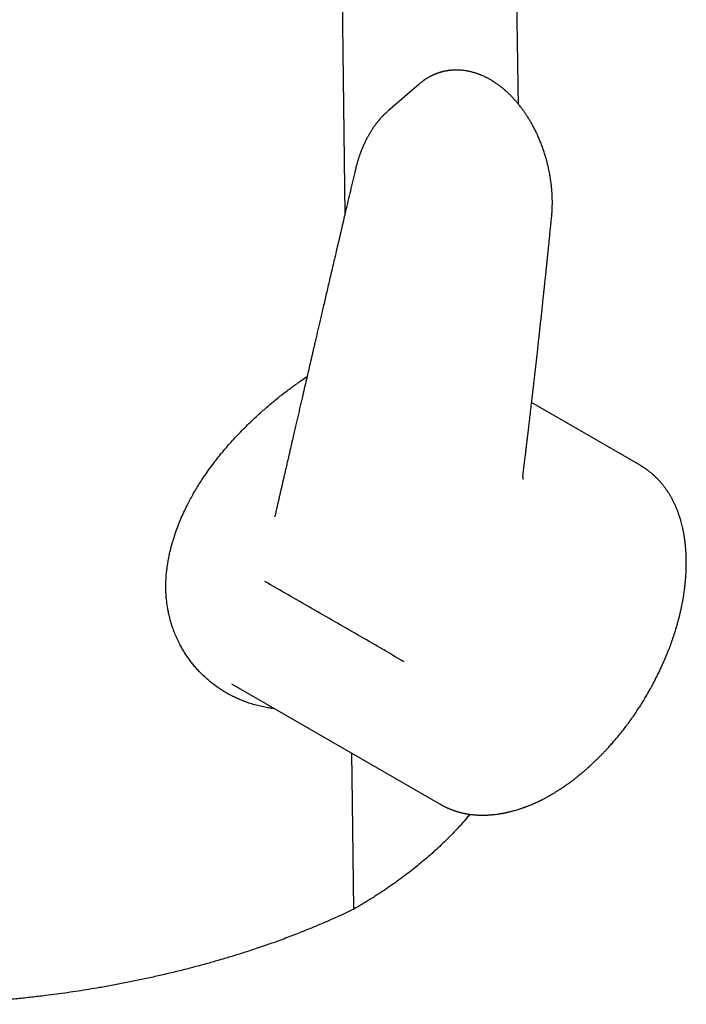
# Model space of a CAD drawing. Header units: millimetres. Extents: x 8 to 612, y 12 to 525.
# Tile 10 of 41: x 565 to 596, y 92 to 139. Entities that reach past the tile are written whole.
import ezdxf

# ---------------------------------------------------------------- set-up
doc = ezdxf.new("R2010")
doc.units = ezdxf.units.MM

msp = doc.modelspace()

# ---------------------------------------------------------------- linework, layer by layer
at = {"color": 7, "linetype": 'Continuous', "lineweight": 30}
for p, q in [((579.624, 166.364), (580.08, 129.428)), ((583.546, 135.522), (582.094, 134.261)), ((593.961, 117.618), (588.856, 120.564)), ((576.78, 115.197), (576.783, 115.211)), ((574.746, 107.349), (584.562, 101.682)), ((584.583, 101.672), (584.563, 101.684))]:
    msp.add_line(p, q, dxfattribs=at)
at = {"color": 7, "linetype": 'Continuous', "lineweight": 30, "flags": 128}
msp.add_lwpolyline([(580.394, 104.088), (580.422, 101.78), (580.485, 96.742)], dxfattribs=at)
at = {"color": 7, "linetype": 'Continuous', "lineweight": 30}
for points, knots in [([(588.237, 134.594), (588.234, 134.745), (588.231, 134.996), (588.225, 135.347), (588.221, 135.646), (588.216, 135.943), (588.212, 136.238), (588.207, 136.533), (588.203, 136.83), (588.198, 137.143), (588.193, 137.473), (588.187, 137.823), (588.182, 138.182), (588.176, 138.55), (588.171, 138.935), (588.164, 139.337), (588.158, 139.757), (588.151, 140.186), (588.145, 140.621), (588.138, 141.058), (588.128, 141.689), (588.116, 142.511), (588.103, 143.36), (588.093, 144.039), (588.085, 144.549), (588.077, 145.052), (588.07, 145.547), (588.062, 146.034), (588.055, 146.511), (588.047, 147.004), (588.04, 147.51), (588.032, 148.028), (588.024, 148.536), (588.016, 149.032), (588.009, 149.517), (588.002, 149.993), (587.995, 150.412), (587.99, 150.775), (587.985, 151.085), (587.981, 151.39), (587.976, 151.69), (587.971, 151.986), (587.967, 152.278), (587.963, 152.57), (587.958, 152.881), (587.953, 153.215), (587.947, 153.573), (587.942, 153.941), (587.936, 154.32), (587.93, 154.709), (587.924, 155.108), (587.917, 155.568), (587.909, 156.089), (587.9, 156.67), (587.891, 157.262), (587.883, 157.789), (587.876, 158.25), (587.87, 158.642), (587.864, 159.037), (587.858, 159.435), (587.852, 159.829), (587.846, 160.216), (587.84, 160.593), (587.835, 160.947), (587.83, 161.281), (587.825, 161.594), (587.82, 161.898), (587.816, 162.195), (587.811, 162.484), (587.807, 162.765), (587.802, 163.079), (587.797, 163.431), (587.791, 163.828), (587.785, 164.233), (587.778, 164.648), (587.772, 165.04), (587.767, 165.409), (587.762, 165.755), (587.756, 166.107), (587.751, 166.469), (587.745, 166.84), (587.739, 167.221), (587.733, 167.613), (587.727, 168.014), (587.721, 168.423), (587.715, 168.841), (587.708, 169.268), (587.701, 169.704), (587.695, 170.157), (587.687, 170.628), (587.68, 171.116), (587.672, 171.616), (587.665, 172.126), (587.657, 172.648), (587.649, 173.121), (587.643, 173.543), (587.637, 173.91), (587.632, 174.277), (587.626, 174.64), (587.62, 175.034), (587.614, 175.455), (587.607, 175.904), (587.6, 176.352), (587.593, 176.8), (587.587, 177.247), (587.58, 177.682), (587.573, 178.105), (587.567, 178.504), (587.562, 178.881), (587.556, 179.235), (587.551, 179.579), (587.546, 179.914), (587.541, 180.239), (587.536, 180.554), (587.532, 180.852), (587.527, 181.132), (587.523, 181.397), (587.519, 181.655), (587.516, 181.908), (587.512, 182.156), (587.507, 182.44), (587.503, 182.759), (587.497, 183.109), (587.492, 183.448), (587.487, 183.775), (587.482, 184.09), (587.478, 184.394), (587.473, 184.681), (587.469, 184.951), (587.465, 185.206), (587.462, 185.419), (587.46, 185.592), (587.457, 185.732), (587.455, 185.876), (587.453, 186.038), (587.45, 186.218), (587.447, 186.418), (587.444, 186.628), (587.44, 186.849), (587.437, 187.082), (587.433, 187.313), (587.43, 187.542), (587.426, 187.768), (587.423, 188.003), (587.419, 188.248), (587.415, 188.503), (587.411, 188.77), (587.407, 189.041), (587.403, 189.314), (587.399, 189.589), (587.394, 189.873), (587.39, 190.168), (587.385, 190.472), (587.381, 190.77), (587.376, 191.061), (587.372, 191.342), (587.368, 191.626), (587.363, 191.907), (587.359, 192.212), (587.354, 192.54), (587.348, 192.89), (587.343, 193.241), (587.338, 193.593), (587.332, 193.944), (587.327, 194.288), (587.322, 194.624), (587.317, 194.963), (587.312, 195.307), (587.306, 195.653), (587.301, 195.989), (587.296, 196.315), (587.292, 196.631), (587.287, 196.937), (587.282, 197.233), (587.276, 197.638), (587.268, 198.152), (587.259, 198.777), (587.25, 199.394), (587.24, 200.003), (587.231, 200.604), (587.222, 201.198), (587.213, 201.783), (587.205, 202.307), (587.198, 202.776), (587.192, 203.195), (587.185, 203.623), (587.179, 204.061), (587.172, 204.506), (587.165, 204.956), (587.158, 205.413), (587.151, 205.879), (587.143, 206.402), (587.134, 206.981), (587.125, 207.616), (587.115, 208.259), (587.105, 208.909), (587.095, 209.564), (587.085, 210.222), (587.075, 210.884), (587.065, 211.553), (587.054, 212.274), (587.042, 213.043), (587.03, 213.858), (587.017, 214.669), (587.005, 215.474), (586.993, 216.274), (586.98, 217.157), (586.965, 218.122), (586.949, 219.167), (586.933, 220.202), (586.918, 221.228), (586.902, 222.245), (586.887, 223.253), (586.872, 224.253), (586.856, 225.29), (586.84, 226.364), (586.823, 227.475), (586.806, 228.578), (586.789, 229.672), (586.776, 230.558), (586.766, 231.24), (586.758, 231.724), (586.751, 232.215), (586.743, 232.714), (586.736, 233.217), (586.728, 233.725), (586.72, 234.237), (586.712, 234.756), (586.705, 235.234), (586.698, 235.669), (586.692, 236.058), (586.687, 236.446), (586.681, 236.828), (586.675, 237.202), (586.67, 237.569), (586.664, 237.938), (586.658, 238.311), (586.653, 238.686), (586.647, 239.052), (586.642, 239.408), (586.637, 239.736), (586.632, 240.036), (586.628, 240.311), (586.624, 240.581), (586.62, 240.85), (586.616, 241.123), (586.611, 241.418), (586.606, 241.737), (586.601, 242.08), (586.596, 242.431), (586.59, 242.799), (586.584, 243.186), (586.578, 243.59), (586.572, 244.004), (586.565, 244.426), (586.559, 244.858), (586.552, 245.29), (586.546, 245.721), (586.539, 246.15), (586.533, 246.583), (586.526, 247.016), (586.517, 247.632), (586.505, 248.43), (586.49, 249.414), (586.475, 250.404), (586.463, 251.192), (586.454, 251.774), (586.448, 252.149), (586.443, 252.525), (586.437, 252.902), (586.431, 253.282), (586.425, 253.691), (586.418, 254.132), (586.411, 254.607), (586.404, 255.093), (586.396, 255.594), (586.388, 256.11), (586.38, 256.642), (586.372, 257.185), (586.363, 257.74), (586.355, 258.305), (586.349, 258.684), (586.346, 258.875)], [0, 0, 0, 0, 0.00365, 0.006064, 0.008467, 0.010858, 0.013236, 0.015602, 0.017974, 0.020402, 0.023143, 0.025957, 0.028844, 0.031804, 0.034837, 0.038133, 0.041512, 0.044972, 0.048493, 0.052007, 0.05551, 0.063719, 0.071863, 0.075993, 0.080104, 0.08416, 0.088144, 0.092058, 0.095901, 0.099674, 0.103941, 0.108114, 0.112193, 0.11618, 0.120086, 0.123913, 0.12766, 0.13019, 0.132683, 0.135138, 0.137556, 0.139936, 0.142278, 0.144602, 0.146982, 0.14978, 0.15266, 0.155623, 0.158669, 0.161798, 0.165009, 0.1683, 0.172901, 0.177582, 0.182342, 0.187182, 0.190303, 0.193456, 0.196641, 0.199859, 0.20305, 0.206161, 0.209191, 0.212141, 0.214722, 0.217239, 0.21969, 0.222077, 0.224399, 0.226657, 0.228858, 0.231978, 0.235169, 0.238432, 0.241767, 0.245174, 0.247901, 0.250674, 0.253511, 0.256417, 0.259391, 0.262473, 0.265625, 0.268848, 0.272141, 0.275505, 0.27894, 0.282446, 0.28603, 0.289871, 0.2938, 0.297816, 0.301921, 0.306114, 0.310395, 0.313321, 0.316287, 0.319254, 0.322173, 0.325045, 0.328733, 0.33234, 0.335865, 0.33955, 0.343142, 0.34664, 0.350044, 0.353354, 0.356282, 0.359131, 0.361904, 0.364598, 0.367215, 0.369755, 0.372216, 0.374405, 0.376529, 0.378609, 0.380648, 0.382647, 0.384605, 0.387523, 0.390347, 0.393075, 0.395709, 0.398248, 0.400692, 0.403041, 0.405176, 0.407226, 0.409191, 0.410309, 0.411414, 0.412572, 0.413788, 0.415312, 0.416921, 0.418613, 0.420391, 0.42226, 0.42422, 0.425973, 0.427793, 0.42968, 0.431643, 0.433699, 0.435847, 0.438088, 0.440223, 0.442436, 0.444727, 0.447096, 0.449542, 0.452067, 0.454287, 0.456565, 0.458862, 0.461126, 0.463358, 0.46623, 0.469046, 0.471806, 0.474701, 0.47753, 0.480295, 0.482996, 0.485631, 0.488497, 0.491281, 0.493985, 0.496609, 0.499151, 0.501614, 0.503995, 0.506296, 0.511389, 0.516417, 0.521382, 0.526282, 0.531118, 0.535891, 0.5406, 0.545245, 0.548544, 0.551917, 0.555365, 0.558887, 0.562485, 0.56609, 0.569768, 0.573518, 0.57734, 0.582385, 0.587494, 0.592667, 0.597902, 0.603201, 0.608466, 0.613791, 0.619177, 0.624624, 0.631187, 0.637758, 0.644284, 0.650765, 0.6572, 0.663591, 0.67208, 0.680488, 0.688816, 0.697068, 0.705252, 0.713367, 0.721412, 0.729389, 0.738402, 0.747341, 0.756213, 0.765018, 0.773757, 0.777594, 0.781486, 0.785439, 0.789453, 0.793527, 0.797588, 0.801708, 0.805887, 0.810124, 0.813242, 0.816392, 0.81953, 0.822605, 0.825616, 0.828563, 0.831445, 0.834542, 0.837561, 0.840503, 0.843367, 0.846153, 0.848416, 0.850625, 0.852781, 0.854932, 0.857129, 0.85937, 0.862068, 0.864828, 0.86765, 0.870534, 0.873719, 0.876975, 0.880303, 0.883704, 0.887177, 0.890722, 0.894131, 0.897595, 0.901075, 0.904567, 0.90807, 0.915929, 0.923844, 0.931815, 0.939842, 0.942853, 0.945872, 0.948899, 0.951934, 0.954978, 0.958071, 0.961802, 0.965624, 0.969537, 0.973542, 0.977723, 0.981999, 0.986371, 0.990838, 0.9954, 1, 1, 1, 1]), ([(589.799, 129.309), (589.801, 129.33), (589.805, 129.368), (589.809, 129.42), (589.812, 129.464), (589.815, 129.499), (589.817, 129.528), (589.819, 129.566), (589.822, 129.617), (589.825, 129.681), (589.827, 129.747), (589.829, 129.814), (589.83, 129.888), (589.831, 129.972), (589.83, 130.071), (589.828, 130.183), (589.823, 130.306), (589.817, 130.416), (589.81, 130.507), (589.805, 130.573), (589.8, 130.632), (589.794, 130.688), (589.789, 130.739), (589.784, 130.782), (589.781, 130.816), (589.777, 130.844), (589.773, 130.881), (589.766, 130.932), (589.756, 131.003), (589.744, 131.09), (589.727, 131.192), (589.707, 131.309), (589.682, 131.439), (589.653, 131.581), (589.619, 131.729), (589.58, 131.883), (589.535, 132.052), (589.48, 132.235), (589.416, 132.432), (589.343, 132.636), (589.261, 132.847), (589.176, 133.048), (589.089, 133.236), (589.005, 133.407), (588.919, 133.571), (588.833, 133.725), (588.747, 133.871), (588.661, 134.008), (588.576, 134.138), (588.494, 134.256), (588.416, 134.364), (588.342, 134.462), (588.277, 134.545), (588.22, 134.614), (588.172, 134.672), (588.122, 134.73), (588.07, 134.789), (588.011, 134.854), (587.953, 134.915), (587.897, 134.974), (587.843, 135.027), (587.787, 135.082), (587.733, 135.132), (587.686, 135.176), (587.65, 135.208), (587.625, 135.23), (587.606, 135.247), (587.587, 135.264), (587.562, 135.285), (587.53, 135.312), (587.491, 135.344), (587.445, 135.381), (587.395, 135.42), (587.343, 135.46), (587.29, 135.499), (587.238, 135.537), (587.188, 135.571), (587.146, 135.6), (587.112, 135.622), (587.086, 135.64), (587.06, 135.656), (587.033, 135.673), (586.999, 135.694), (586.956, 135.72), (586.905, 135.75), (586.849, 135.781), (586.795, 135.81), (586.743, 135.837), (586.692, 135.863), (586.633, 135.891), (586.576, 135.917), (586.523, 135.94), (586.483, 135.957), (586.448, 135.971), (586.418, 135.983), (586.39, 135.994), (586.366, 136.003), (586.343, 136.011), (586.3, 136.027), (586.238, 136.048), (586.165, 136.071), (586.095, 136.091), (586.023, 136.109), (585.946, 136.128), (585.87, 136.144), (585.784, 136.159), (585.692, 136.173), (585.584, 136.186), (585.479, 136.194), (585.367, 136.198), (585.261, 136.198), (585.179, 136.194), (585.122, 136.19), (585.083, 136.187), (585.045, 136.184), (585.011, 136.18), (584.98, 136.176), (584.948, 136.172), (584.912, 136.167), (584.872, 136.16), (584.835, 136.154), (584.802, 136.147), (584.77, 136.141), (584.734, 136.133), (584.695, 136.124), (584.657, 136.114), (584.623, 136.105), (584.593, 136.097), (584.561, 136.088), (584.525, 136.076), (584.487, 136.064), (584.453, 136.052), (584.423, 136.042), (584.393, 136.031), (584.363, 136.019), (584.33, 136.007), (584.301, 135.994), (584.274, 135.983), (584.254, 135.974), (584.235, 135.966), (584.213, 135.956), (584.187, 135.944), (584.158, 135.93), (584.125, 135.913), (584.092, 135.896), (584.055, 135.877), (584.016, 135.855), (583.976, 135.832), (583.938, 135.809), (583.905, 135.788), (583.878, 135.771), (583.855, 135.756), (583.837, 135.744), (583.82, 135.733), (583.806, 135.723), (583.793, 135.714), (583.776, 135.702), (583.753, 135.686), (583.722, 135.663), (583.685, 135.635), (583.64, 135.6), (583.604, 135.571), (583.583, 135.553), (583.579, 135.55)], [0, 0, 0, 0, 0.0054932, 0.0101859, 0.0140791, 0.0171737, 0.0195202, 0.0217434, 0.0272401, 0.0330965, 0.0386294, 0.0444489, 0.0507521, 0.0577426, 0.0665204, 0.0761857, 0.0867387, 0.0981799, 0.1042189, 0.1099066, 0.1149599, 0.1193789, 0.1240582, 0.1277233, 0.1303739, 0.1325789, 0.1348796, 0.1397698, 0.1453703, 0.1529828, 0.1616238, 0.1712948, 0.1826079, 0.1945146, 0.2070046, 0.2200799, 0.2337424, 0.2499097, 0.2668354, 0.2845242, 0.3029818, 0.3222152, 0.3378656, 0.3537827, 0.3690663, 0.3836062, 0.3974009, 0.4112159, 0.4241902, 0.4363229, 0.4476138, 0.4580624, 0.4676687, 0.4746256, 0.4810625, 0.4872786, 0.4941456, 0.5017217, 0.5100095, 0.5163522, 0.5230586, 0.5301293, 0.5369965, 0.5427616, 0.5474111, 0.5499127, 0.5519068, 0.5539954, 0.5569387, 0.5607403, 0.5654011, 0.570635, 0.5767236, 0.5827716, 0.5887785, 0.5947441, 0.6005811, 0.6056889, 0.6091096, 0.6120086, 0.6145165, 0.6175345, 0.6212345, 0.6255972, 0.6318505, 0.6379707, 0.6439497, 0.6495711, 0.6547352, 0.6606857, 0.6683762, 0.6732117, 0.6774701, 0.6811505, 0.6843413, 0.687213, 0.6897696, 0.6920109, 0.6945519, 0.7033602, 0.7115264, 0.717712, 0.7252516, 0.7339315, 0.7418157, 0.7490186, 0.7608913, 0.7706203, 0.782621, 0.7935656, 0.8058458, 0.815781, 0.8195416, 0.8239398, 0.8281563, 0.8317186, 0.8346919, 0.8380138, 0.8419934, 0.8464767, 0.8506519, 0.8541056, 0.8572618, 0.8611038, 0.8656669, 0.8701267, 0.8737658, 0.8768, 0.8802244, 0.8843368, 0.8889057, 0.8928424, 0.8961155, 0.8991637, 0.9029429, 0.9065164, 0.9102604, 0.9133207, 0.9156507, 0.9175244, 0.919969, 0.9231192, 0.9268616, 0.930378, 0.9348591, 0.9388134, 0.9436832, 0.9491195, 0.9538022, 0.9577322, 0.9616408, 0.9640058, 0.966421, 0.9686024, 0.970432, 0.9719278, 0.9739287, 0.9768919, 0.9808171, 0.9856955, 0.9915189, 0.9982797, 1, 1, 1, 1]), ([(583.546, 135.521), (583.549, 135.524), (583.56, 135.534), (583.572, 135.543), (583.58, 135.549)], [0, 0, 0, 0, 0.287554, 1, 1, 1, 1]), ([(582.087, 134.254), (582.08, 134.248), (582.062, 134.232), (582.034, 134.207), (582.002, 134.178), (581.973, 134.15), (581.946, 134.125), (581.925, 134.104), (581.906, 134.085), (581.885, 134.064), (581.859, 134.038), (581.831, 134.009), (581.802, 133.978), (581.773, 133.946), (581.745, 133.915), (581.721, 133.887), (581.701, 133.865), (581.683, 133.844), (581.664, 133.821), (581.643, 133.795), (581.618, 133.765), (581.582, 133.721), (581.537, 133.662), (581.489, 133.597), (581.444, 133.535), (581.402, 133.474), (581.359, 133.41), (581.316, 133.343), (581.277, 133.28), (581.243, 133.225), (581.214, 133.174), (581.183, 133.121), (581.155, 133.071), (581.13, 133.024), (581.108, 132.983), (581.086, 132.939), (581.063, 132.895), (581.043, 132.853), (581.025, 132.818), (581.013, 132.791), (581.003, 132.77), (580.993, 132.75), (580.982, 132.726), (580.968, 132.695), (580.952, 132.659), (580.93, 132.609), (580.903, 132.547), (580.873, 132.474), (580.844, 132.401), (580.818, 132.332), (580.795, 132.271), (580.777, 132.219), (580.761, 132.173), (580.745, 132.128), (580.729, 132.078), (580.711, 132.023), (580.691, 131.959), (580.669, 131.887), (580.646, 131.806), (580.622, 131.719), (580.597, 131.623), (580.578, 131.55), (580.569, 131.507), (580.567, 131.5)], [0, 0, 0, 0, 0.00822, 0.021548, 0.036249, 0.051429, 0.064207, 0.074397, 0.082262, 0.092096, 0.104337, 0.118225, 0.132132, 0.146002, 0.16112, 0.173411, 0.182368, 0.190565, 0.20023, 0.211363, 0.224012, 0.238446, 0.26711, 0.295832, 0.317629, 0.341215, 0.366544, 0.392579, 0.417088, 0.437444, 0.454052, 0.472929, 0.494874, 0.508556, 0.523066, 0.538401, 0.554558, 0.56956, 0.581642, 0.590811, 0.596732, 0.603139, 0.611527, 0.621894, 0.634236, 0.647846, 0.67208, 0.696171, 0.720122, 0.743331, 0.763121, 0.779184, 0.792571, 0.806846, 0.822298, 0.839279, 0.859166, 0.882094, 0.906488, 0.933445, 0.962362, 0.993133, 1, 1, 1, 1]), ([(580.567, 131.5), (580.527, 131.333), (580.45, 131.003), (580.335, 130.514), (580.223, 130.037), (580.114, 129.573), (580.008, 129.121), (579.907, 128.689), (579.811, 128.277), (579.719, 127.885), (579.63, 127.503), (579.543, 127.133), (579.459, 126.773), (579.378, 126.424), (579.299, 126.087), (579.223, 125.76), (579.149, 125.444), (579.079, 125.141), (579.011, 124.85), (578.946, 124.572), (578.884, 124.304), (578.824, 124.046), (578.766, 123.796), (578.71, 123.557), (578.657, 123.328), (578.606, 123.109), (578.543, 122.836), (578.466, 122.506), (578.371, 122.095), (578.272, 121.669), (578.17, 121.229), (578.083, 120.852), (578.01, 120.537), (577.95, 120.28), (577.892, 120.027), (577.833, 119.774), (577.773, 119.515), (577.711, 119.246), (577.654, 118.997), (577.601, 118.77), (577.554, 118.566), (577.506, 118.358), (577.457, 118.144), (577.406, 117.925), (577.355, 117.701), (577.303, 117.475), (577.251, 117.252), (577.202, 117.038), (577.155, 116.835), (577.112, 116.644), (577.071, 116.466), (577.036, 116.314), (577.006, 116.185), (576.981, 116.078), (576.961, 115.99), (576.945, 115.918), (576.931, 115.858), (576.916, 115.791), (576.897, 115.711), (576.875, 115.616), (576.85, 115.507), (576.823, 115.387), (576.8, 115.287), (576.786, 115.227), (576.783, 115.211)], [0, 0, 0, 0, 0.030751, 0.060751, 0.089999, 0.118496, 0.146239, 0.173228, 0.197985, 0.22207, 0.245484, 0.268228, 0.290299, 0.311699, 0.332427, 0.352483, 0.371868, 0.39058, 0.408304, 0.42538, 0.441808, 0.457588, 0.472989, 0.487719, 0.501776, 0.515162, 0.527883, 0.552121, 0.575892, 0.603581, 0.630607, 0.65697, 0.672978, 0.688732, 0.704232, 0.719561, 0.735406, 0.751917, 0.769093, 0.781287, 0.793796, 0.80662, 0.819758, 0.83321, 0.846977, 0.861051, 0.874795, 0.888032, 0.900506, 0.912216, 0.923164, 0.933348, 0.940331, 0.946904, 0.953066, 0.956506, 0.960108, 0.964227, 0.968866, 0.97488, 0.981588, 0.98899, 0.997087, 1, 1, 1, 1]), ([(588.455, 117.188), (588.465, 117.277), (588.487, 117.453), (588.518, 117.711), (588.548, 117.957), (588.576, 118.191), (588.603, 118.415), (588.628, 118.627), (588.652, 118.822), (588.673, 119.001), (588.692, 119.165), (588.711, 119.32), (588.728, 119.464), (588.744, 119.6), (588.758, 119.725), (588.772, 119.841), (588.785, 119.952), (588.798, 120.06), (588.81, 120.168), (588.823, 120.276), (588.852, 120.522), (588.897, 120.912), (588.958, 121.447), (589.02, 121.99), (589.082, 122.535), (589.134, 123.001), (589.177, 123.39), (589.212, 123.701), (589.246, 124.012), (589.28, 124.322), (589.313, 124.627), (589.345, 124.922), (589.375, 125.206), (589.405, 125.481), (589.427, 125.688), (589.442, 125.833), (589.452, 125.922), (589.462, 126.017), (589.473, 126.12), (589.484, 126.231), (589.497, 126.349), (589.511, 126.48), (589.526, 126.624), (589.542, 126.781), (589.559, 126.948), (589.578, 127.124), (589.598, 127.317), (589.619, 127.529), (589.643, 127.759), (589.668, 128), (589.693, 128.254), (589.72, 128.519), (589.748, 128.797), (589.774, 129.061), (589.792, 129.234), (589.799, 129.309)], [0, 0, 0, 0, 0.022305, 0.043659, 0.064062, 0.083515, 0.102016, 0.119566, 0.136164, 0.150543, 0.164123, 0.176903, 0.188882, 0.200063, 0.210443, 0.220023, 0.228946, 0.237838, 0.24677, 0.255744, 0.264759, 0.307815, 0.352428, 0.397385, 0.442342, 0.487298, 0.512931, 0.538564, 0.564197, 0.589829, 0.615256, 0.63946, 0.662868, 0.68548, 0.707296, 0.714116, 0.721308, 0.72914, 0.73761, 0.74672, 0.756469, 0.766858, 0.779024, 0.791964, 0.805677, 0.820165, 0.835426, 0.853372, 0.872282, 0.892157, 0.912996, 0.934799, 0.957568, 0.981302, 1, 1, 1, 1]), ([(576.781, 106.174), (576.714, 106.182), (576.562, 106.199), (576.317, 106.242), (576.046, 106.301), (575.771, 106.375), (575.522, 106.454), (575.3, 106.536), (575.103, 106.616), (574.911, 106.703), (574.719, 106.798), (574.528, 106.902), (574.338, 107.015), (574.153, 107.136), (573.956, 107.275), (573.75, 107.434), (573.537, 107.617), (573.351, 107.795), (573.187, 107.965), (573.046, 108.123), (572.912, 108.285), (572.782, 108.456), (572.655, 108.635), (572.533, 108.823), (572.418, 109.017), (572.302, 109.231), (572.187, 109.467), (572.076, 109.727), (571.985, 109.971), (571.912, 110.199), (571.853, 110.407), (571.802, 110.617), (571.757, 110.833), (571.72, 111.058), (571.691, 111.29), (571.671, 111.526), (571.659, 111.776), (571.658, 112.042), (571.67, 112.323), (571.692, 112.583), (571.721, 112.822), (571.753, 113.037), (571.792, 113.251), (571.843, 113.495), (571.91, 113.769), (571.995, 114.073), (572.093, 114.383), (572.206, 114.698), (572.332, 115.019), (572.471, 115.338), (572.612, 115.636), (572.754, 115.914), (572.893, 116.172), (573.04, 116.427), (573.193, 116.681), (573.363, 116.947), (573.55, 117.224), (573.755, 117.512), (573.951, 117.773), (574.135, 118.008), (574.305, 118.217), (574.478, 118.422), (574.678, 118.651), (574.908, 118.905), (575.168, 119.18), (575.433, 119.447), (575.699, 119.706), (575.968, 119.957), (576.218, 120.183), (576.448, 120.384), (576.658, 120.562), (576.868, 120.734), (577.083, 120.906), (577.303, 121.077), (577.528, 121.246), (577.755, 121.411), (577.996, 121.582), (578.178, 121.707), (578.284, 121.776), (578.299, 121.786)], [0, 0, 0, 0, 0.010876, 0.024903, 0.040508, 0.056118, 0.071722, 0.083515, 0.095308, 0.106927, 0.118547, 0.130838, 0.143135, 0.155431, 0.167722, 0.183329, 0.198942, 0.214549, 0.22635, 0.23815, 0.249765, 0.261379, 0.273712, 0.286051, 0.29839, 0.310723, 0.325962, 0.341206, 0.356445, 0.367972, 0.379499, 0.390838, 0.402177, 0.414281, 0.426392, 0.438503, 0.450606, 0.464628, 0.478655, 0.492676, 0.503287, 0.513898, 0.524318, 0.534738, 0.549527, 0.564321, 0.57911, 0.594766, 0.610434, 0.626101, 0.641757, 0.654589, 0.66743, 0.680275, 0.693117, 0.705948, 0.720959, 0.735974, 0.750985, 0.762331, 0.773677, 0.784848, 0.79602, 0.811781, 0.827549, 0.843311, 0.858595, 0.873884, 0.889169, 0.900719, 0.912269, 0.923659, 0.935048, 0.947097, 0.959151, 0.971205, 0.983254, 0.997558, 1, 1, 1, 1]), ([(584.576, 101.677), (584.588, 101.67), (584.613, 101.656), (584.65, 101.636), (584.689, 101.615), (584.728, 101.594), (584.765, 101.575), (584.802, 101.557), (584.836, 101.541), (584.866, 101.526), (584.895, 101.513), (584.926, 101.499), (584.963, 101.483), (585.004, 101.466), (585.048, 101.448), (585.093, 101.43), (585.136, 101.414), (585.179, 101.398), (585.217, 101.385), (585.248, 101.374), (585.274, 101.366), (585.299, 101.358), (585.327, 101.349), (585.361, 101.339), (585.4, 101.327), (585.441, 101.315), (585.482, 101.304), (585.531, 101.292), (585.585, 101.279), (585.643, 101.265), (585.694, 101.255), (585.735, 101.247), (585.774, 101.239), (585.818, 101.232), (585.873, 101.222), (585.937, 101.213), (586.002, 101.204), (586.067, 101.197), (586.127, 101.191), (586.181, 101.186), (586.226, 101.182), (586.264, 101.18), (586.296, 101.178), (586.328, 101.176), (586.367, 101.175), (586.416, 101.173), (586.475, 101.172), (586.542, 101.171), (586.618, 101.171), (586.688, 101.173), (586.748, 101.175), (586.792, 101.177), (586.831, 101.179), (586.863, 101.181), (586.888, 101.183), (586.908, 101.184), (586.931, 101.186), (586.96, 101.188), (586.998, 101.192), (587.043, 101.196), (587.093, 101.201), (587.163, 101.209), (587.252, 101.221), (587.342, 101.234), (587.416, 101.246), (587.47, 101.256), (587.521, 101.265), (587.565, 101.274), (587.603, 101.282), (587.635, 101.288), (587.665, 101.294), (587.699, 101.302), (587.741, 101.311), (587.792, 101.323), (587.85, 101.337), (587.912, 101.353), (587.987, 101.373), (588.075, 101.397), (588.174, 101.426), (588.261, 101.454), (588.335, 101.478), (588.395, 101.498), (588.451, 101.518), (588.498, 101.534), (588.54, 101.549), (588.579, 101.564), (588.625, 101.581), (588.673, 101.6), (588.721, 101.619), (588.793, 101.648), (588.887, 101.687), (589.002, 101.737), (589.109, 101.786), (589.209, 101.833), (589.303, 101.879), (589.39, 101.923), (589.468, 101.964), (589.537, 102), (589.597, 102.032), (589.646, 102.06), (589.683, 102.08), (589.708, 102.095), (589.723, 102.103), (589.736, 102.111), (589.75, 102.119), (589.768, 102.129), (589.794, 102.144), (589.826, 102.163), (589.891, 102.202), (589.985, 102.259), (590.088, 102.323), (590.172, 102.377), (590.239, 102.421), (590.31, 102.468), (590.382, 102.517), (590.455, 102.568), (590.53, 102.621), (590.611, 102.679), (590.694, 102.74), (590.78, 102.804), (590.867, 102.871), (590.958, 102.942), (591.05, 103.016), (591.139, 103.088), (591.22, 103.156), (591.292, 103.216), (591.354, 103.269), (591.405, 103.314), (591.447, 103.351), (591.483, 103.383), (591.514, 103.41), (591.541, 103.434), (591.568, 103.458), (591.596, 103.484), (591.631, 103.516), (591.674, 103.555), (591.725, 103.603), (591.783, 103.657), (591.853, 103.724), (591.936, 103.804), (592.03, 103.897), (592.13, 103.997), (592.233, 104.103), (592.34, 104.216), (592.458, 104.343), (592.586, 104.485), (592.726, 104.644), (592.869, 104.813), (593.018, 104.993), (593.17, 105.185), (593.327, 105.389), (593.486, 105.604), (593.647, 105.831), (593.798, 106.053), (593.937, 106.266), (594.063, 106.466), (594.185, 106.667), (594.301, 106.864), (594.418, 107.069), (594.533, 107.28), (594.648, 107.497), (594.754, 107.707), (594.853, 107.91), (594.945, 108.105), (595.034, 108.302), (595.121, 108.502), (595.204, 108.701), (595.279, 108.888), (595.347, 109.064), (595.408, 109.228), (595.463, 109.382), (595.514, 109.532), (595.565, 109.687), (595.617, 109.849), (595.669, 110.021), (595.71, 110.165), (595.742, 110.28), (595.764, 110.362), (595.785, 110.441), (595.803, 110.513), (595.818, 110.575), (595.83, 110.624), (595.839, 110.664), (595.848, 110.7), (595.857, 110.741), (595.869, 110.79), (595.881, 110.848), (595.898, 110.924), (595.917, 111.017), (595.939, 111.124), (595.959, 111.235), (595.979, 111.347), (595.998, 111.461), (596.016, 111.575), (596.033, 111.691), (596.052, 111.831), (596.071, 111.995), (596.089, 112.178), (596.103, 112.352), (596.114, 112.517), (596.12, 112.646), (596.123, 112.74), (596.125, 112.8), (596.126, 112.852), (596.127, 112.894), (596.127, 112.925), (596.128, 112.948), (596.128, 112.969), (596.128, 112.995), (596.128, 113.03), (596.128, 113.074), (596.128, 113.13), (596.127, 113.198), (596.125, 113.274), (596.122, 113.352), (596.118, 113.452), (596.111, 113.571), (596.102, 113.7), (596.092, 113.817), (596.081, 113.92), (596.07, 114.017), (596.059, 114.1), (596.049, 114.172), (596.04, 114.233), (596.03, 114.292), (596.021, 114.351), (596.01, 114.412), (595.997, 114.48), (595.983, 114.553), (595.966, 114.632), (595.945, 114.727), (595.918, 114.837), (595.892, 114.937), (595.871, 115.013), (595.857, 115.061), (595.843, 115.105), (595.832, 115.143), (595.822, 115.175), (595.813, 115.201), (595.806, 115.222), (595.8, 115.241), (595.794, 115.259), (595.787, 115.282), (595.775, 115.316), (595.758, 115.364), (595.736, 115.425), (595.71, 115.492), (595.682, 115.563), (595.65, 115.639), (595.617, 115.716), (595.583, 115.79), (595.549, 115.861), (595.517, 115.925), (595.487, 115.985), (595.456, 116.043), (595.423, 116.102), (595.392, 116.157), (595.362, 116.209), (595.334, 116.254), (595.307, 116.298), (595.283, 116.335), (595.265, 116.362), (595.252, 116.382), (595.241, 116.398), (595.228, 116.418), (595.21, 116.445), (595.184, 116.482), (595.152, 116.527), (595.114, 116.58), (595.076, 116.629), (595.042, 116.673), (595.013, 116.709), (594.986, 116.742), (594.965, 116.767), (594.95, 116.785), (594.939, 116.798), (594.929, 116.81), (594.914, 116.827), (594.892, 116.851), (594.864, 116.883), (594.83, 116.92), (594.798, 116.954), (594.769, 116.984), (594.743, 117.01), (594.716, 117.037), (594.688, 117.065), (594.66, 117.091), (594.634, 117.115), (594.613, 117.135), (594.595, 117.151), (594.579, 117.165), (594.563, 117.18), (594.545, 117.196), (594.515, 117.222), (594.473, 117.258), (594.424, 117.297), (594.381, 117.331), (594.344, 117.36), (594.31, 117.385), (594.281, 117.406), (594.259, 117.423), (594.239, 117.437), (594.218, 117.451), (594.194, 117.468), (594.166, 117.487), (594.134, 117.508), (594.1, 117.53), (594.064, 117.553), (594.027, 117.576), (593.99, 117.598), (593.965, 117.613), (593.953, 117.62)], [0, 0, 0, 0, 0.001831, 0.003858, 0.006089, 0.008531, 0.01099, 0.013165, 0.015361, 0.017159, 0.018713, 0.020526, 0.022684, 0.025152, 0.027748, 0.030262, 0.032692, 0.035039, 0.037257, 0.038806, 0.040183, 0.041415, 0.042893, 0.044748, 0.046936, 0.049248, 0.051448, 0.053535, 0.056985, 0.060074, 0.062735, 0.064931, 0.06658, 0.068729, 0.071784, 0.075217, 0.078578, 0.081867, 0.085084, 0.08779, 0.09007, 0.091927, 0.093404, 0.094973, 0.096757, 0.099281, 0.102272, 0.105683, 0.109443, 0.113551, 0.115991, 0.118212, 0.120096, 0.121645, 0.122858, 0.123742, 0.124654, 0.126139, 0.12799, 0.130208, 0.132718, 0.135277, 0.140389, 0.145612, 0.14832, 0.151026, 0.153472, 0.155599, 0.157409, 0.1589, 0.160104, 0.161717, 0.163737, 0.166163, 0.168995, 0.172008, 0.175016, 0.179734, 0.184439, 0.18911, 0.192113, 0.194923, 0.197541, 0.200008, 0.201565, 0.203444, 0.205644, 0.207959, 0.210227, 0.212447, 0.21816, 0.223535, 0.228571, 0.23327, 0.237718, 0.241815, 0.245501, 0.248742, 0.251538, 0.25389, 0.255798, 0.256668, 0.257402, 0.257998, 0.258533, 0.259373, 0.260565, 0.262109, 0.263974, 0.269862, 0.275459, 0.278671, 0.281779, 0.285058, 0.28882, 0.292115, 0.295709, 0.299601, 0.303792, 0.307786, 0.312018, 0.316488, 0.321166, 0.325579, 0.329567, 0.33313, 0.336268, 0.338718, 0.340827, 0.342595, 0.344087, 0.345372, 0.346749, 0.348119, 0.349657, 0.351981, 0.354605, 0.35753, 0.360756, 0.365342, 0.370257, 0.375417, 0.38082, 0.386466, 0.392356, 0.399608, 0.407195, 0.415116, 0.423371, 0.432116, 0.441204, 0.450632, 0.460403, 0.47053, 0.47874, 0.487125, 0.495347, 0.503339, 0.511099, 0.520017, 0.528606, 0.536865, 0.544794, 0.552391, 0.559656, 0.567791, 0.575464, 0.582672, 0.589418, 0.5957, 0.601518, 0.607093, 0.612882, 0.619191, 0.625749, 0.632556, 0.635725, 0.638946, 0.642054, 0.644797, 0.647173, 0.649182, 0.650503, 0.651763, 0.653337, 0.655241, 0.657475, 0.660039, 0.66399, 0.668239, 0.672545, 0.67691, 0.681334, 0.685816, 0.690357, 0.694957, 0.702438, 0.709786, 0.716797, 0.723471, 0.729806, 0.732486, 0.735035, 0.737193, 0.738933, 0.740254, 0.740999, 0.741773, 0.74287, 0.74429, 0.746033, 0.748447, 0.751293, 0.754563, 0.757926, 0.761193, 0.767331, 0.773098, 0.777934, 0.782472, 0.786709, 0.79064, 0.793564, 0.796308, 0.798944, 0.801495, 0.804267, 0.80733, 0.810729, 0.814406, 0.818246, 0.823999, 0.83008, 0.832558, 0.834975, 0.837113, 0.838968, 0.840567, 0.84187, 0.842877, 0.843664, 0.8446, 0.845732, 0.847062, 0.849906, 0.853078, 0.856491, 0.860147, 0.864036, 0.868073, 0.872229, 0.875997, 0.879489, 0.882811, 0.885973, 0.889253, 0.892874, 0.895451, 0.898175, 0.900915, 0.903228, 0.904722, 0.90593, 0.906854, 0.907663, 0.909497, 0.911808, 0.914601, 0.917907, 0.921732, 0.924057, 0.926539, 0.92882, 0.930612, 0.931675, 0.932459, 0.933229, 0.934064, 0.935993, 0.9382, 0.940735, 0.94372, 0.945466, 0.947337, 0.949333, 0.951455, 0.953585, 0.955418, 0.956936, 0.958141, 0.959161, 0.960289, 0.961537, 0.962903, 0.966454, 0.970215, 0.972712, 0.975254, 0.977559, 0.979567, 0.980936, 0.982143, 0.983495, 0.985093, 0.986976, 0.989115, 0.991485, 0.993801, 0.995989, 0.998054, 1, 1, 1, 1]), ([(588.472, 116.958), (588.472, 116.958), (588.472, 116.957), (588.471, 116.959), (588.47, 116.963), (588.467, 116.968), (588.464, 116.976), (588.462, 116.985), (588.459, 116.995), (588.457, 117.004), (588.455, 117.015), (588.453, 117.029), (588.451, 117.047), (588.45, 117.063), (588.449, 117.077), (588.449, 117.093), (588.449, 117.111), (588.45, 117.133), (588.451, 117.158), (588.453, 117.177), (588.455, 117.188)], [0, 0, 0, 0, 0.042075, 0.10701, 0.168035, 0.244717, 0.30781, 0.36931, 0.424401, 0.468559, 0.51123, 0.566776, 0.632961, 0.68865, 0.729022, 0.762862, 0.818555, 0.8683, 0.9286, 1, 1, 1, 1]), ([(582.856, 108.382), (582.13, 108.805), (580.678, 109.65), (578.497, 110.909), (577.042, 111.742), (576.315, 112.158)], [0, 0, 0, 0, 0.333336, 0.666664, 1, 1, 1, 1]), ([(585.95, 101.211), (585.904, 101.155), (585.777, 101), (585.557, 100.749), (585.291, 100.458), (585.02, 100.176), (584.744, 99.902), (584.465, 99.637), (584.177, 99.374), (583.88, 99.115), (583.574, 98.859), (583.259, 98.606), (582.937, 98.358), (582.606, 98.113), (582.266, 97.871), (581.969, 97.668), (581.718, 97.501), (581.518, 97.371), (581.321, 97.246), (581.122, 97.123), (580.92, 97), (580.707, 96.873), (580.559, 96.787), (580.484, 96.743)], [0, 0, 0, 0, 0.033901, 0.093769, 0.153598, 0.213415, 0.269824, 0.326265, 0.382761, 0.43933, 0.495996, 0.552536, 0.609019, 0.665525, 0.722075, 0.778883, 0.810736, 0.842374, 0.873802, 0.903338, 0.934039, 0.966259, 1, 1, 1, 1]), ([(580.484, 96.743), (580.315, 96.663), (579.98, 96.504), (579.469, 96.274), (578.956, 96.05), (578.44, 95.835), (577.98, 95.65), (577.578, 95.494), (577.235, 95.364), (576.892, 95.238), (576.544, 95.114), (576.187, 94.99), (575.76, 94.846), (575.263, 94.685), (574.697, 94.51), (574.126, 94.34), (573.64, 94.203), (573.243, 94.095), (572.936, 94.013), (572.627, 93.933), (572.317, 93.855), (572.006, 93.779), (571.59, 93.679), (571.069, 93.56), (570.442, 93.425), (569.812, 93.296), (569.179, 93.175), (568.589, 93.07), (568.041, 92.978), (567.538, 92.899), (567.032, 92.824), (566.519, 92.753), (565.957, 92.681), (565.348, 92.609), (564.696, 92.54), (564.043, 92.479), (563.511, 92.436), (563.098, 92.406), (562.806, 92.386), (562.513, 92.369), (562.221, 92.352), (561.929, 92.338), (561.637, 92.325), (561.251, 92.309), (560.774, 92.295), (560.205, 92.283), (559.638, 92.278), (559.073, 92.28), (558.511, 92.287), (557.99, 92.3), (557.512, 92.317), (557.075, 92.337), (556.639, 92.36), (556.202, 92.387), (555.76, 92.419), (555.285, 92.458), (554.781, 92.504), (554.25, 92.56), (553.722, 92.621), (553.199, 92.688), (552.662, 92.764), (552.113, 92.849), (551.688, 92.921), (551.404, 92.972), (551.258, 92.998), (551.112, 93.025), (550.966, 93.053), (550.821, 93.081), (550.559, 93.133), (550.181, 93.21), (549.691, 93.318), (549.205, 93.431), (548.725, 93.55), (548.249, 93.675), (547.797, 93.8), (547.368, 93.924), (546.962, 94.048), (546.64, 94.15), (546.402, 94.228), (546.246, 94.281), (546.09, 94.333), (545.934, 94.387), (545.78, 94.441), (545.521, 94.533), (545.161, 94.666), (544.704, 94.842), (544.253, 95.024), (543.808, 95.212), (543.37, 95.406), (542.945, 95.603), (542.535, 95.801), (542.139, 96), (541.748, 96.205), (541.362, 96.414), (541.11, 96.558), (540.984, 96.63)], [0, 0, 0, 0, 0.015088, 0.030043, 0.044871, 0.059576, 0.074164, 0.083655, 0.093099, 0.102499, 0.111855, 0.121428, 0.131292, 0.146092, 0.1609, 0.175722, 0.190563, 0.198347, 0.206138, 0.213937, 0.221745, 0.229563, 0.237391, 0.252885, 0.268336, 0.283748, 0.299129, 0.314484, 0.326534, 0.338575, 0.350609, 0.362716, 0.375068, 0.390442, 0.405747, 0.42099, 0.436177, 0.44298, 0.449773, 0.456558, 0.463335, 0.470104, 0.476866, 0.483622, 0.496826, 0.509966, 0.523048, 0.536076, 0.549056, 0.561993, 0.57213, 0.582246, 0.592343, 0.602424, 0.612682, 0.623132, 0.635626, 0.648073, 0.660479, 0.672849, 0.685188, 0.698732, 0.712252, 0.715789, 0.719326, 0.722862, 0.726397, 0.729932, 0.733466, 0.745593, 0.757692, 0.769771, 0.781832, 0.793882, 0.805927, 0.816525, 0.827127, 0.837736, 0.841906, 0.846078, 0.850252, 0.854429, 0.858608, 0.862789, 0.875463, 0.888146, 0.900846, 0.913568, 0.926317, 0.939101, 0.95119, 0.96332, 0.975495, 0.98772, 1, 1, 1, 1])]:
    msp.add_open_spline(points, degree=3, knots=knots, dxfattribs=at)

doc.saveas('drawing.dxf')
